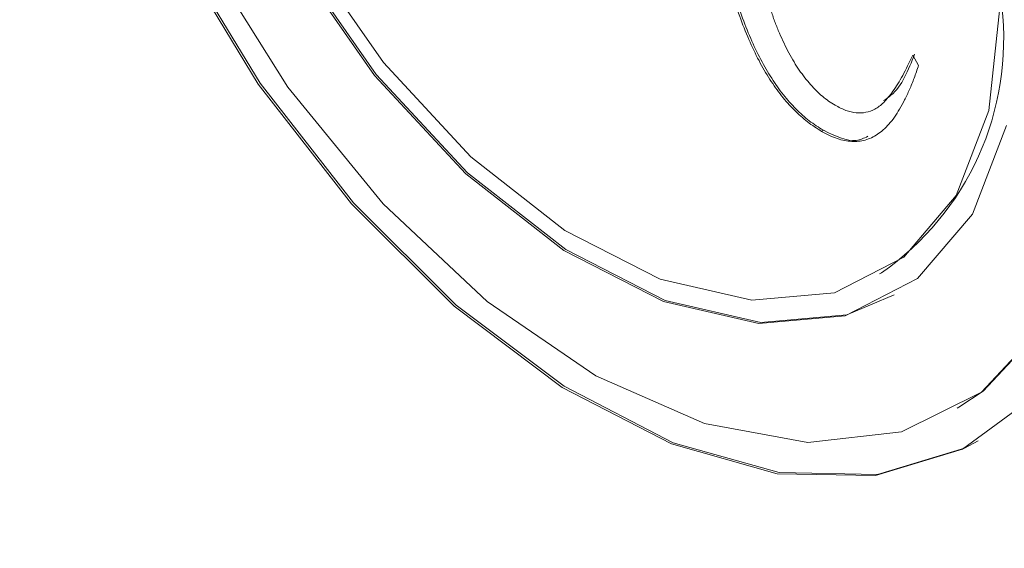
# Model space of a CAD drawing. Header units: inches. Extents: x 0.6 to 16.3, y 0.2 to 11.5.
# Tile 35 of 53: x 12.475 to 12.666, y 8.161 to 8.263. Entities that reach past the tile are written whole.
import ezdxf

# ---------------------------------------------------------------- set-up
doc = ezdxf.new("R2010")
doc.units = ezdxf.units.IN
doc.header["$MEASUREMENT"] = 0

msp = doc.modelspace()

# ---------------------------------------------------------------- linework, layer by layer
at = {"color": 7, "linetype": 'Continuous', "lineweight": 15}
for p, q in [((12.6478646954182, 8.256395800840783), (12.64899960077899, 8.25443008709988)), ((12.63057401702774, 8.241885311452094), (12.63022046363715, 8.24168120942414)), ((12.64143663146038, 8.214128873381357), (12.64179018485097, 8.214332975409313)), ((12.64143663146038, 8.214128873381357), (12.64179018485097, 8.214332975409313)), ((12.65643541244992, 8.188147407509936), (12.65678896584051, 8.188351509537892)), ((12.65643541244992, 8.188147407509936), (12.65678896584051, 8.188351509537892))]:
    msp.add_line(p, q, dxfattribs=at)
at = {"color": 7, "linetype": 'Continuous', "lineweight": 15, "flags": 128}
for points in [[(12.65678896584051, 8.188351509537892), (12.6614873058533, 8.191447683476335), (12.6736251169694, 8.204403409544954), (12.68189225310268, 8.222077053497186), (12.685925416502, 8.24369195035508), (12.68554737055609, 8.268298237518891), (12.68077472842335, 8.294814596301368), (12.67181722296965, 8.32207577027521), (12.65906849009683, 8.348883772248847), (12.64308877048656, 8.374060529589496), (12.6245802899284, 8.396499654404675), (12.6043564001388, 8.415215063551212), (12.58330583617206, 8.42938431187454), (12.56235366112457, 8.438384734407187), (12.54242061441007, 8.441820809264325)], [(12.65678896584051, 8.188351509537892), (12.6614873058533, 8.191447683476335), (12.6736251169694, 8.204403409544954), (12.68189225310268, 8.222077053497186), (12.685925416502, 8.24369195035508), (12.68554737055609, 8.268298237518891), (12.68077472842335, 8.294814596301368), (12.67181722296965, 8.32207577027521), (12.65906849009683, 8.348883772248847), (12.64308877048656, 8.374060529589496), (12.6245802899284, 8.396499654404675), (12.6043564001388, 8.415215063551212), (12.58330583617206, 8.42938431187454), (12.56235366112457, 8.438384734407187), (12.54242061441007, 8.441820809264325)], [(12.4908392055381, 8.421979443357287), (12.48310332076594, 8.40372303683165), (12.47942397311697, 8.381804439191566), (12.47994736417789, 8.357094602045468), (12.48465269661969, 8.330575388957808), (12.49335300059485, 8.303300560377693), (12.50570256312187, 8.276353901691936), (12.52121066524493, 8.25080615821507), (12.53926108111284, 8.227672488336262), (12.55913656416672, 8.207872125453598), (12.58004734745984, 8.192191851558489), (12.60116252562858, 8.18125473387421), (12.62164307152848, 8.175495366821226), (12.64067517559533, 8.175142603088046), (12.65750258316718, 8.180210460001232), (12.67145664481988, 8.1904975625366)], [(12.4908392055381, 8.421979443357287), (12.48310332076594, 8.40372303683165), (12.47942397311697, 8.381804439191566), (12.47994736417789, 8.357094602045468), (12.48465269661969, 8.330575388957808), (12.49335300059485, 8.303300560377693), (12.50570256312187, 8.276353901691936), (12.52121066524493, 8.25080615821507), (12.53926108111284, 8.227672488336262), (12.55913656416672, 8.207872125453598), (12.58004734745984, 8.192191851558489), (12.60116252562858, 8.18125473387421), (12.62164307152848, 8.175495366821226), (12.64067517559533, 8.175142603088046), (12.65750258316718, 8.180210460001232), (12.67145664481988, 8.1904975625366)], [(12.4911927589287, 8.422183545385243), (12.48345687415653, 8.403927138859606), (12.47977752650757, 8.382008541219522), (12.48030091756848, 8.357298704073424), (12.48500625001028, 8.330779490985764), (12.49370655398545, 8.303504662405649), (12.50605611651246, 8.276558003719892), (12.52156421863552, 8.251010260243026), (12.53961463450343, 8.227876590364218), (12.55949011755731, 8.208076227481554), (12.58040090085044, 8.192395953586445), (12.60151607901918, 8.181458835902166), (12.62199662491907, 8.175699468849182), (12.64102872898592, 8.175346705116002), (12.65785613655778, 8.180414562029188), (12.6605386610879, 8.181856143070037)], [(12.4911927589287, 8.422183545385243), (12.48345687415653, 8.403927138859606), (12.47977752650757, 8.382008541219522), (12.48030091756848, 8.357298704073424), (12.48500625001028, 8.330779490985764), (12.49370655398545, 8.303504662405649), (12.50605611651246, 8.276558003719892), (12.52156421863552, 8.251010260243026), (12.53961463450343, 8.227876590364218), (12.55949011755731, 8.208076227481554), (12.58040090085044, 8.192395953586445), (12.60151607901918, 8.181458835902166), (12.62199662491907, 8.175699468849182), (12.64102872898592, 8.175346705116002), (12.65785613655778, 8.180414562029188), (12.6605386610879, 8.181856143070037)], [(12.49753726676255, 8.419550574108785), (12.489102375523, 8.402057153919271), (12.48489008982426, 8.380586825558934), (12.48508551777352, 8.35608309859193), (12.48968007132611, 8.329622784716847), (12.49847184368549, 8.30236867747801), (12.51107448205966, 8.275518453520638), (12.52693416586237, 8.250252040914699), (12.54535394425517, 8.227679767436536), (12.56552436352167, 8.208793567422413), (12.58655903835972, 8.19442339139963), (12.60753360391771, 8.185200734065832), (12.62752633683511, 8.181530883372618), (12.64565866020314, 8.183575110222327), (12.66113375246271, 8.19124358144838), (12.6732715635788, 8.204199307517)], [(12.49753726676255, 8.419550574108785), (12.489102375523, 8.402057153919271), (12.48489008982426, 8.380586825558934), (12.48508551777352, 8.35608309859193), (12.48968007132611, 8.329622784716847), (12.49847184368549, 8.30236867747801), (12.51107448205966, 8.275518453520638), (12.52693416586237, 8.250252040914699), (12.54535394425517, 8.227679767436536), (12.56552436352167, 8.208793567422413), (12.58655903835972, 8.19442339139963), (12.60753360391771, 8.185200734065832), (12.62752633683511, 8.181530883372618), (12.64565866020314, 8.183575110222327), (12.66113375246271, 8.19124358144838), (12.6732715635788, 8.204199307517)], [(12.52683426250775, 8.413464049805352), (12.51616925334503, 8.404503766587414), (12.50751651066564, 8.389603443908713), (12.50307029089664, 8.370506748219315), (12.50307029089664, 8.34824318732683), (12.50751651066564, 8.324012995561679), (12.51616925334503, 8.299122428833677), (12.52856204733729, 8.27491334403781), (12.54402679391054, 8.25269085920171), (12.56172978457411, 8.233652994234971), (12.58071664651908, 8.218826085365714), (12.59996379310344, 8.209009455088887), (12.61843360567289, 8.20473232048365), (12.63513037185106, 8.206225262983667), (12.64425524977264, 8.210062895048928)], [(12.52683426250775, 8.413464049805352), (12.51616925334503, 8.404503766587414), (12.50751651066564, 8.389603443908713), (12.50307029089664, 8.370506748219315), (12.50307029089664, 8.34824318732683), (12.50751651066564, 8.324012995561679), (12.51616925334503, 8.299122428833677), (12.52856204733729, 8.27491334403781), (12.54402679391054, 8.25269085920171), (12.56172978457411, 8.233652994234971), (12.58071664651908, 8.218826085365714), (12.59996379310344, 8.209009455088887), (12.61843360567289, 8.20473232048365), (12.63513037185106, 8.206225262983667), (12.64425524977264, 8.210062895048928)], [(12.5282084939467, 8.274709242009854), (12.54367324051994, 8.252486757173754), (12.56137623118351, 8.233448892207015), (12.58036309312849, 8.218621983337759), (12.59961023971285, 8.208805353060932), (12.61808005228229, 8.204528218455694), (12.63477681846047, 8.206021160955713), (12.64880041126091, 8.213203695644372), (12.65939481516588, 8.225688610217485), (12.6659888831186, 8.242802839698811)], [(12.5282084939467, 8.274709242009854), (12.54367324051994, 8.252486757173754), (12.56137623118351, 8.233448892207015), (12.58036309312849, 8.218621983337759), (12.59961023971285, 8.208805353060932), (12.61808005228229, 8.204528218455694), (12.63477681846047, 8.206021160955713), (12.64880041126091, 8.213203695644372), (12.65939481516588, 8.225688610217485), (12.6659888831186, 8.242802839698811)], [(12.53060101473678, 8.276256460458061), (12.54541644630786, 8.254967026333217), (12.56237614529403, 8.23672850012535), (12.58056580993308, 8.222524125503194), (12.59900483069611, 8.213119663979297), (12.61669915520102, 8.209022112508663), (12.63269487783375, 8.210452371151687), (12.64612966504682, 8.217333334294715), (12.65627924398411, 8.229294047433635), (12.662596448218, 8.245689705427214), (12.66474071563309, 8.265636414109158)], [(12.53060101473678, 8.276256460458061), (12.54541644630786, 8.254967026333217), (12.56237614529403, 8.23672850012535), (12.58056580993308, 8.222524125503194), (12.59900483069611, 8.213119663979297), (12.61669915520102, 8.209022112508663), (12.63269487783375, 8.210452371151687), (12.64612966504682, 8.217333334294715), (12.65627924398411, 8.229294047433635), (12.662596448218, 8.245689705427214), (12.66474071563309, 8.265636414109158)]]:
    msp.add_lwpolyline(points, dxfattribs=at)
at = {"color": 7, "linetype": 'Continuous', "lineweight": 15}
msp.add_arc((12.61051935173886, 8.259506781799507), 0.0549412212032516, 304.692289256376, 6.61989113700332, dxfattribs=at)
for points, knots in [([(11.79793774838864, 8.875935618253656), (11.79723911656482, 8.87526361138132), (11.78474199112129, 8.86324275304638), (11.76336257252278, 8.835896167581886), (11.73420301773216, 8.793755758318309), (11.70878665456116, 8.747172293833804), (11.68678291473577, 8.696937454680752), (11.66841912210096, 8.64309953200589), (11.65375212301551, 8.585939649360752), (11.64285958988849, 8.525703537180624), (11.63578653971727, 8.462667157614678), (11.63255997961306, 8.397113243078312), (11.63318646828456, 8.329334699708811), (11.63765434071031, 8.259629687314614), (11.6459348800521, 8.188300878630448), (11.65798382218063, 8.115653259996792), (11.67374191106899, 8.041995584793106), (11.69313531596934, 7.96763971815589), (11.71607596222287, 7.892899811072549), (11.74246184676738, 7.818091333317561), (11.77217737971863, 7.743529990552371), (11.80509377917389, 7.669530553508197), (11.84106953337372, 7.596405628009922), (11.87995093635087, 7.524464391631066), (11.92157263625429, 7.454011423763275), (11.96575817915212, 7.385345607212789), (12.01232089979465, 7.318758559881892), (12.06106482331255, 7.254533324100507), (12.11178569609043, 7.192943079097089), (12.16427170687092, 7.134250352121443), (12.21830441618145, 7.07870603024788), (12.2736596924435, 7.026548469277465), (12.33010862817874, 6.978002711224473), (12.38741839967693, 6.933279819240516), (12.44535302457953, 6.892576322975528), (12.50367394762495, 6.856073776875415), (12.56214041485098, 6.823938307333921), (12.62050854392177, 6.796320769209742), (12.67853091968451, 6.773355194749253), (12.73595549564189, 6.755159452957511), (12.79252978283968, 6.741823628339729), (12.84798639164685, 6.733441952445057), (12.9020982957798, 6.729980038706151), (12.95447880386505, 6.731751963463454), (12.99791666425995, 6.736772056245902), (13.02298987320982, 6.743161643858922), (13.03197458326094, 6.745451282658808)], [0, 0, 0, 0, 0.001367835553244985, 0.0244678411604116, 0.04763733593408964, 0.07088614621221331, 0.09421267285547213, 0.117607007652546, 0.1410548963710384, 0.1645412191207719, 0.1880523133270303, 0.2115770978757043, 0.2351073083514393, 0.2586358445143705, 0.2821595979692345, 0.305676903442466, 0.3291870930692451, 0.3526901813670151, 0.3761866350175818, 0.3996772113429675, 0.4231628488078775, 0.4466445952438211, 0.4701235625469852, 0.4936008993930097, 0.5170777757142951, 0.5405552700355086, 0.5640342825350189, 0.587516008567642, 0.6110016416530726, 0.6344923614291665, 0.6579893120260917, 0.6814935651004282, 0.7050060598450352, 0.7285275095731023, 0.7520582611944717, 0.7755980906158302, 0.7991459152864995, 0.8226994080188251, 0.846253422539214, 0.8698000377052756, 0.8933291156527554, 0.916827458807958, 0.9402794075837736, 0.9636685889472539, 0.986981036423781, 0.9999999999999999, 0.9999999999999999, 0.9999999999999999, 0.9999999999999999]), ([(12.61608734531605, 8.297511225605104), (12.61610888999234, 8.295456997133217), (12.61615051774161, 8.291487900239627), (12.6165325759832, 8.285566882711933), (12.61711720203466, 8.279946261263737), (12.61783717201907, 8.275413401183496), (12.6185235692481, 8.271951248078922), (12.61911878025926, 8.269495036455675), (12.61974238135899, 8.267142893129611), (12.62046794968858, 8.264885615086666), (12.62119429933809, 8.262727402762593), (12.62203561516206, 8.260671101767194), (12.62292565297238, 8.25871507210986), (12.62386158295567, 8.256860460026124), (12.62485120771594, 8.255122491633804), (12.62588228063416, 8.253516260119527), (12.62695750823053, 8.252042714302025), (12.62806965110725, 8.250718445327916), (12.62920056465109, 8.249487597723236), (12.6303762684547, 8.248424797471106), (12.63159093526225, 8.2474939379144), (12.63241268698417, 8.246985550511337), (12.63282719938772, 8.246729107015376)], [0, 0, 0, 0, 0.1229598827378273, 0.2375780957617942, 0.3441576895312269, 0.4435724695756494, 0.490341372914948, 0.5348074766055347, 0.5773444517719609, 0.6178355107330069, 0.65644620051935, 0.693534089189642, 0.7289003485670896, 0.763063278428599, 0.7959146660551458, 0.8271303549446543, 0.8570069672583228, 0.8864389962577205, 0.9146182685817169, 0.9428544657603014, 0.9711743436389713, 1, 1, 1, 1]), ([(12.61608734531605, 8.297511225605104), (12.61610888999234, 8.295456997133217), (12.61615051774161, 8.291487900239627), (12.6165325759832, 8.285566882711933), (12.61711720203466, 8.279946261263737), (12.61783717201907, 8.275413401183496), (12.6185235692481, 8.271951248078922), (12.61911878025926, 8.269495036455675), (12.61974238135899, 8.267142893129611), (12.62046794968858, 8.264885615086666), (12.62119429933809, 8.262727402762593), (12.62203561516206, 8.260671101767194), (12.62292565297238, 8.25871507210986), (12.62386158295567, 8.256860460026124), (12.62485120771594, 8.255122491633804), (12.62588228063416, 8.253516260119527), (12.62695750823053, 8.252042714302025), (12.62806965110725, 8.250718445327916), (12.62920056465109, 8.249487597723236), (12.6303762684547, 8.248424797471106), (12.63159093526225, 8.2474939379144), (12.63241268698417, 8.246985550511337), (12.63282719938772, 8.246729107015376)], [0, 0, 0, 0, 0.1229598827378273, 0.2375780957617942, 0.3441576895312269, 0.4435724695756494, 0.490341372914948, 0.5348074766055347, 0.5773444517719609, 0.6178355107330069, 0.65644620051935, 0.693534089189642, 0.7289003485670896, 0.763063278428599, 0.7959146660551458, 0.8271303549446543, 0.8570069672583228, 0.8864389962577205, 0.9146182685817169, 0.9428544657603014, 0.9711743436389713, 1, 1, 1, 1]), ([(12.63057401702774, 8.241885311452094), (12.62965294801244, 8.242465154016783), (12.62784273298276, 8.243604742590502), (12.62521899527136, 8.245964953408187), (12.6227514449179, 8.248724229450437), (12.62048340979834, 8.251977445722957), (12.61834840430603, 8.255633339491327), (12.6164100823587, 8.259733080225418), (12.61462138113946, 8.264265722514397), (12.61362802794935, 8.267415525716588), (12.61310711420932, 8.269067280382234)], [0, 0, 0, 0, 0.1131119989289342, 0.2223036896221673, 0.3325748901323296, 0.4466157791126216, 0.5679735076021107, 0.6997475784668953, 0.8425478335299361, 0.9999999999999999, 0.9999999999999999, 0.9999999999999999, 0.9999999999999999]), ([(12.63057401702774, 8.241885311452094), (12.62965294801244, 8.242465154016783), (12.62784273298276, 8.243604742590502), (12.62521899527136, 8.245964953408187), (12.6227514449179, 8.248724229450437), (12.62048340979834, 8.251977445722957), (12.61834840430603, 8.255633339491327), (12.6164100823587, 8.259733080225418), (12.61462138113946, 8.264265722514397), (12.61362802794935, 8.267415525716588), (12.61310711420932, 8.269067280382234)], [0, 0, 0, 0, 0.1131119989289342, 0.2223036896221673, 0.3325748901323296, 0.4466157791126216, 0.5679735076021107, 0.6997475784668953, 0.8425478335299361, 0.9999999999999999, 0.9999999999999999, 0.9999999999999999, 0.9999999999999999]), ([(12.63022046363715, 8.24168120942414), (12.62929939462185, 8.242261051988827), (12.62748917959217, 8.243400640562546), (12.62486544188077, 8.245760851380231), (12.62239789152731, 8.248520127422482), (12.62012985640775, 8.251773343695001), (12.61799485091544, 8.255429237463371), (12.6160565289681, 8.259528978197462), (12.61426782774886, 8.26406162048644), (12.61327447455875, 8.267211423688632), (12.61275356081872, 8.268863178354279)], [0, 0, 0, 0, 0.1131119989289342, 0.2223036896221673, 0.3325748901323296, 0.4466157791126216, 0.5679735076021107, 0.6997475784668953, 0.8425478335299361, 0.9999999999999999, 0.9999999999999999, 0.9999999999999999, 0.9999999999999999]), ([(12.63022046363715, 8.24168120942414), (12.62929939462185, 8.242261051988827), (12.62748917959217, 8.243400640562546), (12.62486544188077, 8.245760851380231), (12.62239789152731, 8.248520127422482), (12.62012985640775, 8.251773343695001), (12.61799485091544, 8.255429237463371), (12.6160565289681, 8.259528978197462), (12.61426782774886, 8.26406162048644), (12.61327447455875, 8.267211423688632), (12.61275356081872, 8.268863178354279)], [0, 0, 0, 0, 0.1131119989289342, 0.2223036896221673, 0.3325748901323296, 0.4466157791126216, 0.5679735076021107, 0.6997475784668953, 0.8425478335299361, 0.9999999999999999, 0.9999999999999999, 0.9999999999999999, 0.9999999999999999]), ([(12.63282719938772, 8.246729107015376), (12.63353494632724, 8.246361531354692), (12.63494153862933, 8.24563100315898), (12.63697061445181, 8.245186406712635), (12.63885967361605, 8.245280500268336), (12.64031314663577, 8.245797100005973), (12.64141824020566, 8.246530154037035), (12.64229600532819, 8.247284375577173), (12.64317250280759, 8.248279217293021), (12.64407723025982, 8.249479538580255), (12.64499127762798, 8.25090765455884), (12.64596028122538, 8.25251392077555), (12.64689934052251, 8.254392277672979), (12.64753508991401, 8.255711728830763), (12.6478646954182, 8.256395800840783)], [0, 0, 0, 0, 0.09099888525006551, 0.1808532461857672, 0.2707946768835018, 0.3666436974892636, 0.4199724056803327, 0.4795507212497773, 0.546925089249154, 0.6217528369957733, 0.7042182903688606, 0.7948020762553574, 0.893614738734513, 1, 1, 1, 1]), ([(12.63282719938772, 8.246729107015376), (12.63353494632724, 8.246361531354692), (12.63494153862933, 8.24563100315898), (12.63697061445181, 8.245186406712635), (12.63885967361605, 8.245280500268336), (12.64031314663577, 8.245797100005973), (12.64141824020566, 8.246530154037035), (12.64229600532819, 8.247284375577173), (12.64317250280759, 8.248279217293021), (12.64407723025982, 8.249479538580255), (12.64499127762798, 8.25090765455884), (12.64596028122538, 8.25251392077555), (12.64689934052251, 8.254392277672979), (12.64753508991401, 8.255711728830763), (12.6478646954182, 8.256395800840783)], [0, 0, 0, 0, 0.09099888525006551, 0.1808532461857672, 0.2707946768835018, 0.3666436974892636, 0.4199724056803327, 0.4795507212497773, 0.546925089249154, 0.6217528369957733, 0.7042182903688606, 0.7948020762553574, 0.893614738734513, 1, 1, 1, 1]), ([(12.6421773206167, 8.247622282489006), (12.64268156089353, 8.247949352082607), (12.64553349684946, 8.249799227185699), (12.64700605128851, 8.253529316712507), (12.64821824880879, 8.25659990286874)], [0, 0, 0, 0, 0.1768063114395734, 0.9999999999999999, 0.9999999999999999, 0.9999999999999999, 0.9999999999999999]), ([(12.6421773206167, 8.247622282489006), (12.64268156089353, 8.247949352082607), (12.64553349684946, 8.249799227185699), (12.64700605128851, 8.253529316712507), (12.64821824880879, 8.25659990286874)], [0, 0, 0, 0, 0.1768063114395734, 0.9999999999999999, 0.9999999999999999, 0.9999999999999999, 0.9999999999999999]), ([(12.64899960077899, 8.25443008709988), (12.64871562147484, 8.253608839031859), (12.64816221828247, 8.2520084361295), (12.64726326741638, 8.24977181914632), (12.64632379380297, 8.247764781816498), (12.64534239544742, 8.245991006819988), (12.64435004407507, 8.244406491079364), (12.64326883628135, 8.243108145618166), (12.64220378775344, 8.241971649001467), (12.64107371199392, 8.241091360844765), (12.639902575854, 8.24043424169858), (12.63868473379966, 8.239971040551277), (12.63740866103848, 8.239723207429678), (12.63607187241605, 8.23968749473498), (12.63468157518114, 8.239881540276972), (12.63324773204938, 8.240245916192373), (12.63175326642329, 8.240838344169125), (12.63073552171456, 8.241397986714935), (12.63022046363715, 8.24168120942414)], [0, 0, 0, 0, 0.09048317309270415, 0.1763286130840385, 0.2565464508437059, 0.3318402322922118, 0.4029103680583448, 0.4692471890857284, 0.5314832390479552, 0.5892948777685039, 0.6443988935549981, 0.6968005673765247, 0.7482756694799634, 0.798561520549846, 0.8482741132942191, 0.8976295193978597, 0.9481925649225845, 1, 1, 1, 1]), ([(12.64899960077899, 8.25443008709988), (12.64871562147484, 8.253608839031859), (12.64816221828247, 8.2520084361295), (12.64726326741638, 8.24977181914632), (12.64632379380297, 8.247764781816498), (12.64534239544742, 8.245991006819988), (12.64435004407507, 8.244406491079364), (12.64326883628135, 8.243108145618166), (12.64220378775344, 8.241971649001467), (12.64107371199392, 8.241091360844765), (12.639902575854, 8.24043424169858), (12.63868473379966, 8.239971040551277), (12.63740866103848, 8.239723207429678), (12.63607187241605, 8.23968749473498), (12.63468157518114, 8.239881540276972), (12.63324773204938, 8.240245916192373), (12.63175326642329, 8.240838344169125), (12.63073552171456, 8.241397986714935), (12.63022046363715, 8.24168120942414)], [0, 0, 0, 0, 0.09048317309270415, 0.1763286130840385, 0.2565464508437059, 0.3318402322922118, 0.4029103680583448, 0.4692471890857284, 0.5314832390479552, 0.5892948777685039, 0.6443988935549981, 0.6968005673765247, 0.7482756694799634, 0.798561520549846, 0.8482741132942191, 0.8976295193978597, 0.9481925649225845, 1, 1, 1, 1]), ([(12.63914782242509, 8.240718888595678), (12.63843037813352, 8.240365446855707), (12.63609519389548, 8.239215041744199), (12.6328335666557, 8.240792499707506), (12.63057401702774, 8.241885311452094)], [0, 0, 0, 0, 0.3072324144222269, 0.9999999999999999, 0.9999999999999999, 0.9999999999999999, 0.9999999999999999]), ([(12.63914782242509, 8.240718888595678), (12.63843037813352, 8.240365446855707), (12.63609519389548, 8.239215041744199), (12.6328335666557, 8.240792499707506), (12.63057401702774, 8.241885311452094)], [0, 0, 0, 0, 0.3072324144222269, 0.9999999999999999, 0.9999999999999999, 0.9999999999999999, 0.9999999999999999])]:
    msp.add_open_spline(points, degree=3, knots=knots, dxfattribs=at)

doc.saveas('drawing.dxf')
